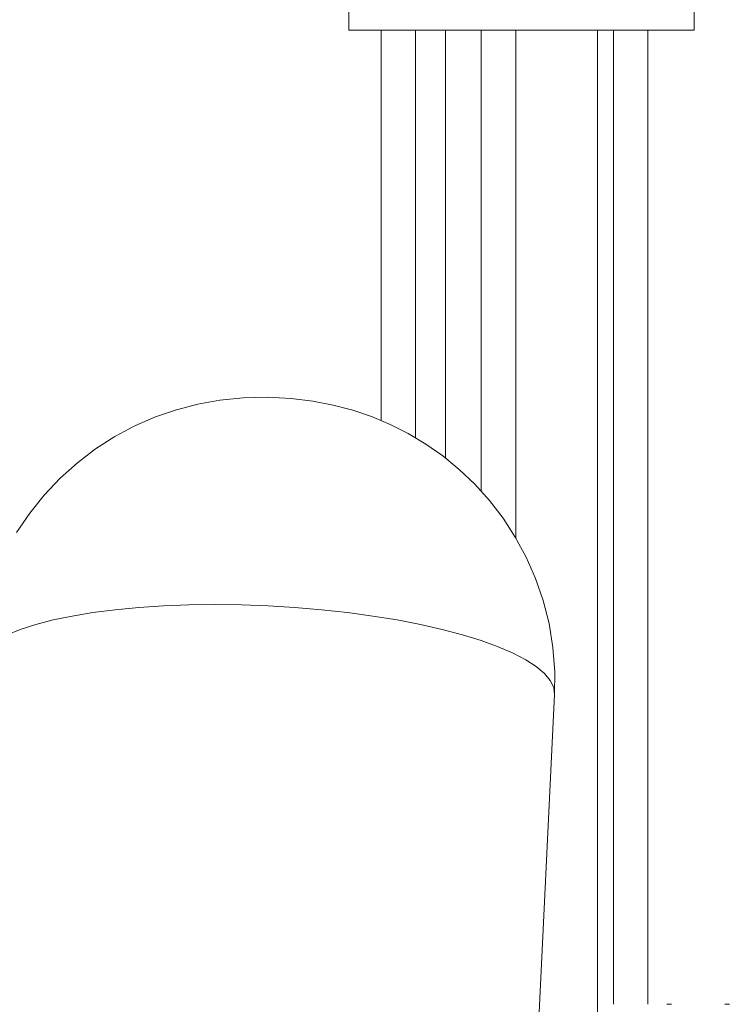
# Model space of a CAD drawing. Header units: millimetres. Extents: x -481 to 407, y 16 to 1448.
# Tile 5 of 11: x -80 to 22, y 188 to 331. Entities that reach past the tile are written whole.
import ezdxf

# ---------------------------------------------------------------- set-up
doc = ezdxf.new("R2010")
doc.units = ezdxf.units.MM

msp = doc.modelspace()

# ---------------------------------------------------------------- linework, layer by layer
at = {"color": 7, "linetype": 'Continuous', "lineweight": 15}
for p, q in [((-32.83, 332.26), (-32.83, 329.26)), ((17.17, 329.26), (17.17, 332.26)), ((-32.83, 329.26), (17.17, 329.26)), ((-28.18, 329.26), (-28.18, 272.74)), ((-23.18, 270.23), (-23.18, 329.26)), ((-18.83, 329.26), (-18.83, 267.29)), ((-13.67, 329.26), (-13.67, 262.5)), ((-8.67, 255.76), (-8.67, 329.26)), ((3.17, 157.12), (3.17, 329.26)), ((5.46, 329.26), (5.46, 188.27)), ((10.46, 188.27), (10.46, 329.26)), ((-5.94, 173.25), (-3.05, 233.09)), ((13.86, 188.27), (13.22, 188.27)), ((22.25, 188.27), (21.6, 188.27))]:
    msp.add_line(p, q, dxfattribs=at)
at = {"color": 7, "linetype": 'Continuous', "lineweight": 15, "flags": 128}
msp.add_lwpolyline([(-3.06, 233.1), (-3.02, 236.38), (-3.3, 239.91), (-3.86, 243.36), (-4.71, 246.7), (-5.81, 249.91), (-7.16, 252.98), (-8.74, 255.89), (-10.52, 258.62), (-12.48, 261.17), (-14.6, 263.52), (-16.86, 265.67), (-19.23, 267.62), (-21.71, 269.35), (-24.26, 270.87), (-26.88, 272.19), (-29.55, 273.31), (-32.28, 274.24), (-35.09, 274.99), (-38.04, 275.56), (-41.21, 275.96), (-44.67, 276.13), (-48.13, 276.04), (-51.5, 275.69), (-54.69, 275.11), (-57.8, 274.3), (-60.85, 273.26), (-63.83, 271.96), (-66.72, 270.42), (-69.5, 268.64), (-72.15, 266.63), (-74.64, 264.4), (-76.95, 261.97), (-79.05, 259.34), (-80.94, 256.54)], dxfattribs=at)
at = {"color": 8, "linetype": 'Continuous', "lineweight": 15, "flags": 128}
msp.add_lwpolyline([(-82.33, 241.74), (-80.41, 242.52), (-78.18, 243.24), (-75.67, 243.89), (-72.9, 244.46), (-69.89, 244.95), (-66.66, 245.36), (-63.26, 245.69), (-59.69, 245.92), (-56, 246.06), (-52.22, 246.11), (-48.38, 246.06), (-44.5, 245.92), (-40.64, 245.69), (-36.8, 245.36), (-33.04, 244.95), (-29.38, 244.46), (-25.86, 243.89), (-22.49, 243.24), (-19.32, 242.52), (-16.37, 241.74), (-13.66, 240.9), (-11.22, 240.02), (-9.07, 239.09), (-7.23, 238.13), (-5.7, 237.14), (-4.51, 236.13), (-3.67, 235.12), (-3.18, 234.11), (-3.05, 233.1), (-3.05, 233.09)], dxfattribs=at)

doc.saveas('drawing.dxf')
